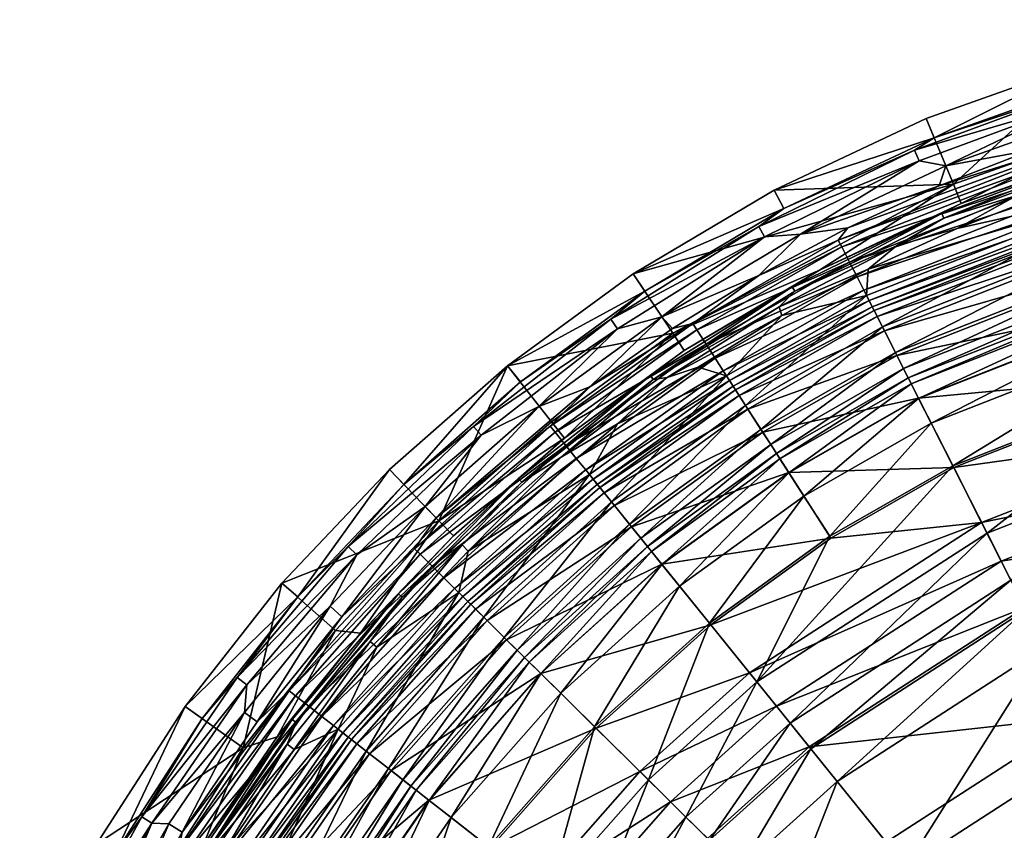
# Model space of a CAD drawing. Header units: centimetres. Extents: x -55.8 to 25, y -15.6 to 14.4.
# Tile 255 of 256: x -54.5 to -45.8, y 7 to 14.1. Entities that reach past the tile are written whole.
import ezdxf

# ---------------------------------------------------------------- set-up
doc = ezdxf.new("R2010")
doc.units = ezdxf.units.CM
doc.layers.add('4557', color=7, linetype='Continuous', true_color=0x8d073a)

msp = doc.modelspace()

# ---------------------------------------------------------------- meshes
at = {"layer": '4557', "color": 254, "true_color": 0xcad1ee}
mesh = msp.add_polyface(dxfattribs=at)
corners = [(-44.7689, 13.1764, 51.5506), (-44.7766, 13.2356, 51.504), (-45.6031, 12.9719, 51.504), (-42.3807, 13.6466, 51.5506), (-46.9619, 11.5111, 53.5342), (-44.5226, 12.3177, 55.9555), (-44.5616, 12.4538, 53.5342), (-42.2985, 12.8994, 53.5342), (-44.5778, 12.5103, 52.2929), (-46.9885, 11.5634, 52.2929), (-42.3049, 12.9578, 52.2929), (-44.5881, 12.546, 51.988), (-42.309, 12.9947, 51.988), (-44.6046, 12.6036, 51.8521), (-42.3155, 13.0543, 51.8521), (-44.6327, 12.7017, 51.7391), (-42.3267, 13.1557, 51.7391), (-44.6688, 12.8275, 51.6653), (-42.341, 13.2859, 51.6653), (-44.709, 12.9676, 51.625), (-42.3569, 13.4307, 51.625), (-44.75, 13.1108, 51.5833), (-42.3732, 13.5788, 51.5833), (-47.0053, 11.5966, 51.988), (-47.0324, 11.65, 51.8521), (-47.0785, 11.7411, 51.7391), (-47.1377, 11.8578, 51.6653), (-43.8561, 13.0518, 50.9875), (-44.6519, 12.9287, 50.909), (-43.561, 13.1914, 50.909), (-44.6652, 12.8462, 50.9875), (-45.7328, 12.5746, 50.909), (-45.4685, 12.59, 50.9875), (-45.4685, 12.59, 50.9875), (-44.6183, 12.6513, 51.0409), (-46.2614, 12.2831, 50.9875), (-44.6652, 12.8462, 50.9875), (-42.321, 13.1036, 51.0409), (-44.5332, 12.3549, 51.1971), (-46.9154, 11.4192, 51.1971), (-44.9865, 13.3187, 51.36), (-43.9442, 13.4471, 51.504), (-43.5481, 13.6708, 51.36), (-44.7766, 13.2356, 51.504), (-45.6031, 12.9719, 51.504), (-44.8841, 12.977, 50.716), (-43.5153, 13.4996, 50.08), (-43.481, 13.3204, 50.716), (-44.9365, 13.1517, 50.08), (-46.2243, 12.5012, 50.716), (-44.8841, 12.977, 50.716), (-45.0416, 12.9136, 50.7586), (-46.2243, 12.5012, 50.716), (-43.6661, 13.2689, 50.7586), (-43.481, 13.3204, 50.716), (-44.6519, 12.9287, 50.909), (-43.6575, 13.2269, 50.8413), (-43.561, 13.1914, 50.909), (-45.0288, 12.8727, 50.8413), (-45.7328, 12.5746, 50.909), (-46.3784, 12.3742, 50.8413), (-43.6328, 14.1133, 50.2592), (-45.0634, 13.5755, 50.8952), (-43.5984, 13.9341, 50.8952), (-45.1157, 13.7503, 50.2592), (-43.7877, 13.8609, 50.9979), (-45.0634, 13.5755, 50.8952), (-45.2219, 13.4904, 50.9979), (-43.5984, 13.9341, 50.8952), (-43.767, 13.7599, 51.197), (-44.9865, 13.3187, 51.36), (-43.5481, 13.6708, 51.36), (-45.1911, 13.392, 51.197), (-45.1157, 13.7503, 50.2592), (-44.9365, 13.1517, 50.08), (-46.2939, 12.6699, 50.08), (-43.6328, 14.1133, 50.2592), (-43.5153, 13.4996, 50.08)]
mesh.append_faces([[corners[k] for k in face] for face in [(0, 1, 2), (3, 1, 0), (4, 5, 6), (7, 8, 6), (9, 6, 8), (10, 11, 8), (12, 13, 11), (14, 15, 13), (16, 17, 15), (18, 19, 17), (20, 21, 19), (22, 0, 21), (23, 8, 11), (24, 11, 13), (25, 13, 15), (26, 15, 17), (27, 28, 29), (30, 28, 27), (30, 31, 28), (32, 31, 30), (33, 34, 35), (36, 34, 33), (36, 37, 34), (37, 38, 34), (39, 34, 38), (40, 41, 42), (40, 43, 41), (40, 44, 43), (45, 46, 47), (45, 48, 46), (49, 48, 45), (50, 51, 52), (50, 53, 51), (54, 53, 50), (55, 56, 57), (55, 58, 56), (59, 58, 55), (60, 51, 58), (58, 53, 56), (53, 58, 51), (61, 62, 63), (64, 62, 61), (65, 66, 67), (65, 68, 66), (69, 70, 71), (72, 70, 69), (67, 69, 65), (69, 67, 72), (73, 74, 75), (76, 74, 73), (76, 77, 74)]], dxfattribs={"color": 254})
mesh = msp.add_polyface(dxfattribs=at)
corners = [(-47.3019, 12.1815, 51.5506), (-47.2192, 12.289, 51.504), (-47.9991, 11.8716, 51.504), (-44.7689, 13.1764, 51.5506), (-46.419, 12.6562, 51.504), (-45.6031, 12.9719, 51.504), (-44.6046, 12.6036, 51.8521), (-47.0785, 11.7411, 51.7391), (-47.0324, 11.65, 51.8521), (-44.6327, 12.7017, 51.7391), (-47.1377, 11.8578, 51.6653), (-44.6688, 12.8275, 51.6653), (-47.2036, 11.9878, 51.625), (-44.709, 12.9676, 51.625), (-47.271, 12.1206, 51.5833), (-44.75, 13.1108, 51.5833), (-46.2614, 12.2831, 50.9875), (-45.7328, 12.5746, 50.909), (-45.4685, 12.59, 50.9875), (-46.7923, 12.1294, 50.909), (-47.0391, 11.9262, 50.9875), (-47.0391, 11.9262, 50.9875), (-44.6183, 12.6513, 51.0409), (-47.0548, 11.6943, 51.0409), (-46.2614, 12.2831, 50.9875), (-46.3603, 12.831, 51.36), (-45.6031, 12.9719, 51.504), (-44.9865, 13.3187, 51.36), (-46.419, 12.6562, 51.504), (-47.633, 12.2325, 51.36), (-47.2192, 12.289, 51.504), (-46.2243, 12.5012, 50.716), (-46.2939, 12.6699, 50.08), (-44.9365, 13.1517, 50.08), (-47.4657, 11.9174, 50.716), (-48.7527, 11.364, 50.08), (-47.4657, 11.9174, 50.716), (-46.3953, 12.4136, 50.7586), (-47.7046, 11.7711, 50.7586), (-46.2243, 12.5012, 50.716), (-45.0416, 12.9136, 50.7586), (-45.7328, 12.5746, 50.909), (-46.3784, 12.3742, 50.8413), (-45.0288, 12.8727, 50.8413), (-46.7923, 12.1294, 50.909), (-47.6838, 11.7337, 50.8413), (-45.1157, 13.7503, 50.2592), (-46.4625, 13.0788, 50.8952), (-45.0634, 13.5755, 50.8952), (-46.5321, 13.2475, 50.2592), (-47.8641, 12.6198, 50.2592), (-47.7784, 12.4588, 50.8952), (-46.4625, 13.0788, 50.8952), (-45.2219, 13.4904, 50.9979), (-45.0634, 13.5755, 50.8952), (-46.6333, 12.9691, 50.9979), (-47.7784, 12.4588, 50.8952), (-47.9984, 12.2992, 50.9979), (-45.1911, 13.392, 51.197), (-46.3603, 12.831, 51.36), (-44.9865, 13.3187, 51.36), (-46.5927, 12.8743, 51.197), (-47.633, 12.2325, 51.36), (-47.9483, 12.2091, 51.197), (-46.5321, 13.2475, 50.2592), (-46.2939, 12.6699, 50.08), (-47.8641, 12.6198, 50.2592), (-45.1157, 13.7503, 50.2592)]
mesh.append_faces([[corners[k] for k in face] for face in [(0, 1, 2), (3, 1, 0), (3, 4, 1), (3, 5, 4), (6, 7, 8), (9, 10, 7), (11, 12, 10), (12, 11, 13), (13, 14, 12), (14, 13, 15), (15, 0, 14), (0, 15, 3), (16, 17, 18), (16, 19, 17), (20, 19, 16), (21, 22, 23), (24, 22, 21), (25, 26, 27), (25, 28, 26), (29, 28, 25), (29, 30, 28), (31, 32, 33), (34, 32, 31), (34, 35, 32), (36, 37, 38), (39, 37, 36), (39, 40, 37), (41, 42, 43), (44, 42, 41), (44, 45, 42), (45, 37, 42), (37, 45, 38), (40, 42, 37), (46, 47, 48), (49, 47, 46), (50, 47, 49), (50, 51, 47), (52, 53, 54), (52, 55, 53), (56, 55, 52), (56, 57, 55), (58, 59, 60), (61, 59, 58), (61, 62, 59), (63, 62, 61), (57, 61, 55), (61, 57, 63), (55, 58, 53), (58, 55, 61), (64, 65, 66), (67, 65, 64)]], dxfattribs={"color": 254})
mesh = msp.add_polyface(dxfattribs=at)
corners = [(-48.5773, 11.4505, 51.5506), (-49.4792, 10.8941, 51.504), (-49.825, 10.5497, 51.5506), (-48.7539, 11.4058, 51.504), (-47.9991, 11.8716, 51.504), (-47.3019, 12.1815, 51.5506), (-46.8979, 11.3847, 55.9555), (-48.1705, 10.8184, 53.5342), (-48.0939, 10.6992, 55.9555), (-46.9619, 11.5111, 53.5342), (-48.2023, 10.8677, 52.2929), (-46.9885, 11.5634, 52.2929), (-48.2224, 10.899, 51.988), (-47.0053, 11.5966, 51.988), (-48.2548, 10.9494, 51.8521), (-47.0324, 11.65, 51.8521), (-48.3101, 11.0352, 51.7391), (-47.0785, 11.7411, 51.7391), (-48.3809, 11.1453, 51.6653), (-47.1377, 11.8578, 51.6653), (-48.4597, 11.2678, 51.625), (-47.2036, 11.9878, 51.625), (-48.5403, 11.3931, 51.5833), (-47.271, 12.1206, 51.5833), (-49.6885, 10.3806, 51.625), (-49.7821, 10.4966, 51.5833), (-47.7971, 11.5206, 50.9875), (-48.8021, 10.9761, 50.909), (-47.8191, 11.5953, 50.909), (-48.5307, 11.0679, 50.9875), (-49.2356, 10.5705, 50.9875), (-48.5307, 11.0679, 50.9875), (-48.2817, 10.9911, 51.0409), (-49.2356, 10.5705, 50.9875), (-47.7971, 11.5206, 50.9875), (-47.0548, 11.6943, 51.0409), (-48.1148, 10.7318, 51.1971), (-46.9154, 11.4192, 51.1971), (-47.9792, 10.5209, 51.4463), (-47.633, 12.2325, 51.36), (-47.9991, 11.8716, 51.504), (-47.2192, 12.289, 51.504), (-48.849, 11.5093, 51.36), (-48.7539, 11.4058, 51.504), (-49.4792, 10.8941, 51.504), (-49.925, 10.7231, 51.36), (-48.6519, 11.2119, 50.716), (-48.7527, 11.364, 50.08), (-47.4657, 11.9174, 50.716), (-49.7016, 10.4449, 50.716), (-48.6519, 11.2119, 50.716), (-48.9474, 10.993, 50.7586), (-49.7016, 10.4449, 50.716), (-47.7046, 11.7711, 50.7586), (-47.4657, 11.9174, 50.716), (-47.8191, 11.5953, 50.909), (-48.9228, 10.9579, 50.8413), (-47.6838, 11.7337, 50.8413), (-48.8021, 10.9761, 50.909), (-49.0978, 11.8848, 50.2592), (-47.7784, 12.4588, 50.8952), (-47.8641, 12.6198, 50.2592), (-48.997, 11.7327, 50.8952), (-48.997, 11.7327, 50.8952), (-47.9984, 12.2992, 50.9979), (-47.7784, 12.4588, 50.8952), (-49.2941, 11.488, 50.9979), (-47.9483, 12.2091, 51.197), (-48.849, 11.5093, 51.36), (-47.633, 12.2325, 51.36), (-49.235, 11.4035, 51.197), (-49.925, 10.7231, 51.36), (-49.0978, 11.8848, 50.2592), (-48.7527, 11.364, 50.08), (-50.2007, 11.0794, 50.2592), (-46.2939, 12.6699, 50.08), (-47.8641, 12.6198, 50.2592)]
mesh.append_faces([[corners[k] for k in face] for face in [(0, 1, 2), (0, 3, 1), (0, 4, 3), (5, 4, 0), (6, 7, 8), (9, 10, 7), (11, 12, 10), (13, 14, 12), (15, 16, 14), (17, 18, 16), (19, 20, 18), (21, 22, 20), (22, 21, 23), (23, 0, 22), (0, 23, 5), (24, 18, 20), (25, 20, 22), (2, 22, 0), (26, 27, 28), (29, 27, 26), (30, 27, 29), (31, 32, 33), (34, 32, 31), (34, 35, 32), (35, 36, 32), (37, 38, 36), (39, 40, 41), (42, 40, 39), (42, 43, 40), (42, 44, 43), (45, 44, 42), (46, 47, 48), (49, 47, 46), (50, 51, 52), (50, 53, 51), (54, 53, 50), (55, 56, 57), (58, 56, 55), (56, 53, 57), (53, 56, 51), (59, 60, 61), (59, 62, 60), (63, 64, 65), (63, 66, 64), (67, 68, 69), (70, 68, 67), (70, 71, 68), (66, 67, 64), (67, 66, 70), (72, 73, 74), (72, 75, 73), (76, 75, 72)]], dxfattribs={"color": 254})
mesh = msp.add_polyface(dxfattribs=at)
corners = [(-46.2901, 10.1859, 63.0446), (-44.0031, 10.5063, 64.1208), (-44.152, 11.0256, 63.0446), (-46.5989, 10.7949, 60.6775), (-44.3403, 11.682, 60.6775), (-46.789, 11.1699, 58.3248), (-44.4562, 12.0862, 58.3248), (-46.8979, 11.3847, 55.9555), (-44.5226, 12.3177, 55.9555), (-46.9619, 11.5111, 53.5342), (-44.5616, 12.4538, 53.5342), (-46.9885, 11.5634, 52.2929), (-44.5778, 12.5103, 52.2929), (-47.0053, 11.5966, 51.988), (-44.5881, 12.546, 51.988), (-47.0324, 11.65, 51.8521), (-47.9636, 10.4967, 58.3248), (-47.7361, 10.1431, 60.6775), (-48.0939, 10.6992, 55.9555), (-48.1705, 10.8184, 53.5342), (-48.2023, 10.8677, 52.2929), (-48.2224, 10.899, 51.988), (-48.2548, 10.9494, 51.8521), (-48.3101, 11.0352, 51.7391), (-47.0785, 11.7411, 51.7391), (-48.3809, 11.1453, 51.6653), (-47.1377, 11.8578, 51.6653), (-48.4597, 11.2678, 51.625), (-47.2036, 11.9878, 51.625), (-47.0391, 11.9262, 50.9875), (-47.8191, 11.5953, 50.909), (-46.7923, 12.1294, 50.909), (-47.7971, 11.5206, 50.9875), (-47.0391, 11.9262, 50.9875), (-47.0548, 11.6943, 51.0409), (-47.7971, 11.5206, 50.9875), (-44.6183, 12.6513, 51.0409), (-46.9154, 11.4192, 51.1971), (-44.5332, 12.3549, 51.1971), (-46.802, 11.1956, 51.4463), (-44.4641, 12.1139, 51.4463), (-46.7305, 11.0545, 51.7539), (-44.4205, 11.9618, 51.7539), (-46.689, 10.9728, 52.5359), (-44.3953, 11.8737, 52.5359), (-46.6629, 10.9211, 53.7526), (-44.3793, 11.818, 53.7526), (-46.5977, 10.7925, 56.1136), (-44.3395, 11.6795, 56.1136), (-46.4872, 10.5747, 58.4061), (-44.2722, 11.4447, 58.4061), (-46.2983, 10.2021, 60.6666), (-44.157, 11.0431, 60.6666), (-48.1148, 10.7318, 51.1971), (-47.9792, 10.5209, 51.4463), (-47.8936, 10.3878, 51.7539), (-47.844, 10.3108, 52.5359), (-47.8127, 10.2621, 53.7526), (-47.7347, 10.1409, 56.1136), (-47.8191, 11.5953, 50.909), (-47.6838, 11.7337, 50.8413), (-46.7923, 12.1294, 50.909)]
mesh.append_faces([[corners[k] for k in face] for face in [(0, 1, 2), (2, 3, 0), (3, 2, 4), (4, 5, 3), (5, 4, 6), (6, 7, 5), (7, 6, 8), (8, 9, 7), (10, 11, 9), (12, 13, 11), (14, 15, 13), (3, 16, 17), (16, 3, 5), (5, 18, 16), (18, 5, 7), (19, 7, 9), (20, 9, 11), (21, 11, 13), (22, 13, 15), (23, 15, 24), (25, 24, 26), (27, 26, 28), (29, 30, 31), (32, 30, 29), (33, 34, 35), (36, 37, 34), (38, 39, 37), (39, 38, 40), (40, 41, 39), (41, 40, 42), (42, 43, 41), (43, 42, 44), (44, 45, 43), (45, 44, 46), (46, 47, 45), (47, 46, 48), (48, 49, 47), (49, 48, 50), (50, 51, 49), (51, 50, 52), (53, 34, 37), (54, 37, 39), (39, 55, 54), (55, 39, 41), (41, 56, 55), (56, 41, 43), (43, 57, 56), (57, 43, 45), (45, 58, 57), (58, 45, 47), (59, 60, 61)]], dxfattribs={"color": 254})
mesh = msp.add_polyface(dxfattribs=at)
corners = [(-49.825, 10.5497, 51.5506), (-50.8253, 9.7446, 51.504), (-51.0145, 9.4748, 51.5506), (-49.4792, 10.8941, 51.504), (-50.4801, 8.9461, 53.5342), (-49.264, 9.8545, 55.9555), (-49.3529, 9.9647, 53.5342), (-50.5219, 8.9873, 52.2929), (-49.3898, 10.0104, 52.2929), (-50.5483, 9.0135, 51.988), (-49.4131, 10.0393, 51.988), (-50.5909, 9.0556, 51.8521), (-49.4507, 10.086, 51.8521), (-50.6634, 9.1274, 51.7391), (-49.5148, 10.1654, 51.7391), (-50.7565, 9.2195, 51.6653), (-49.597, 10.2673, 51.6653), (-50.8601, 9.3219, 51.625), (-49.6885, 10.3806, 51.625), (-50.966, 9.4267, 51.5833), (-49.7821, 10.4966, 51.5833), (-49.7309, 10.2778, 50.909), (-50.5439, 9.4534, 50.9875), (-50.5965, 9.5078, 50.909), (-49.2356, 10.5705, 50.9875), (-50.5439, 9.4534, 50.9875), (-49.4819, 10.1246, 51.0409), (-50.6262, 9.0905, 51.0409), (-49.2356, 10.5705, 50.9875), (-50.4069, 8.8736, 51.1971), (-49.2882, 9.8846, 51.1971), (-50.8253, 9.7446, 51.504), (-49.925, 10.7231, 51.36), (-50.9217, 9.8444, 51.36), (-49.4792, 10.8941, 51.504), (-50.8006, 9.7191, 50.08), (-49.7016, 10.4449, 50.716), (-50.6738, 9.5879, 50.716), (-49.8158, 10.5872, 50.08), (-50.6738, 9.5879, 50.716), (-50.1031, 10.0908, 50.7586), (-51.1542, 9.0796, 50.7586), (-49.7016, 10.4449, 50.716), (-48.9474, 10.993, 50.7586), (-49.7309, 10.2778, 50.909), (-50.0751, 10.0584, 50.8413), (-48.9228, 10.9579, 50.8413), (-50.5965, 9.5078, 50.909), (-51.123, 9.0504, 50.8413), (-51.108, 10.0372, 50.8952), (-50.2007, 11.0794, 50.2592), (-51.2347, 10.1684, 50.2592), (-48.997, 11.7327, 50.8952), (-49.0978, 11.8848, 50.2592), (-50.0865, 10.9371, 50.8952), (-50.0865, 10.9371, 50.8952), (-49.2941, 11.488, 50.9979), (-48.997, 11.7327, 50.8952), (-50.4992, 10.5473, 50.9979), (-51.108, 10.0372, 50.8952), (-51.595, 9.4931, 50.9979), (-50.4316, 10.4694, 51.197), (-49.925, 10.7231, 51.36), (-49.235, 11.4035, 51.197), (-50.9217, 9.8444, 51.36), (-51.5198, 9.4225, 51.197), (-51.2347, 10.1684, 50.2592), (-52.0382, 9.0523, 50.8952), (-51.108, 10.0372, 50.8952), (-51.2347, 10.1684, 50.2592), (-50.8006, 9.7191, 50.08), (-52.1765, 9.1714, 50.2592), (-50.2007, 11.0794, 50.2592), (-49.8158, 10.5872, 50.08), (-48.7527, 11.364, 50.08)]
mesh.append_faces([[corners[k] for k in face] for face in [(0, 1, 2), (0, 3, 1), (4, 5, 6), (7, 6, 8), (9, 8, 10), (11, 10, 12), (13, 12, 14), (15, 14, 16), (16, 17, 15), (17, 16, 18), (18, 19, 17), (19, 18, 20), (20, 2, 19), (2, 20, 0), (21, 22, 23), (22, 21, 24), (25, 26, 27), (28, 26, 25), (29, 26, 30), (31, 32, 33), (32, 31, 34), (35, 36, 37), (36, 35, 38), (39, 40, 41), (42, 40, 39), (42, 43, 40), (44, 45, 46), (47, 45, 44), (47, 48, 45), (48, 40, 45), (43, 45, 40), (49, 50, 51), (50, 52, 53), (50, 54, 52), (50, 49, 54), (55, 56, 57), (55, 58, 56), (59, 58, 55), (59, 60, 58), (61, 62, 63), (61, 64, 62), (65, 64, 61), (60, 61, 58), (61, 60, 65), (58, 63, 56), (63, 58, 61), (66, 67, 68), (69, 70, 71), (72, 70, 69), (72, 73, 70), (72, 74, 73)]], dxfattribs={"color": 254})
mesh = msp.add_polyface(dxfattribs=at)
corners = [(-47.3667, 9.5688, 63.0446), (-48.8487, 9.3398, 60.6775), (-48.4199, 8.8085, 63.0446), (-47.7361, 10.1431, 60.6775), (-49.9093, 8.3813, 60.6775), (-49.1127, 9.667, 58.3248), (-47.9636, 10.4967, 58.3248), (-49.264, 9.8545, 55.9555), (-48.0939, 10.6992, 55.9555), (-50.2082, 8.677, 58.3248), (-49.3529, 9.9647, 53.5342), (-48.1705, 10.8184, 53.5342), (-49.3898, 10.0104, 52.2929), (-48.2023, 10.8677, 52.2929), (-49.4131, 10.0393, 51.988), (-48.2224, 10.899, 51.988), (-49.4507, 10.086, 51.8521), (-48.2548, 10.9494, 51.8521), (-49.5148, 10.1654, 51.7391), (-48.3101, 11.0352, 51.7391), (-49.597, 10.2673, 51.6653), (-48.3809, 11.1453, 51.6653), (-49.6885, 10.3806, 51.625), (-48.4597, 11.2678, 51.625), (-49.7821, 10.4966, 51.5833), (-48.5403, 11.3931, 51.5833), (-49.825, 10.5497, 51.5506), (-49.2356, 10.5705, 50.9875), (-49.7309, 10.2778, 50.909), (-48.8021, 10.9761, 50.909), (-49.2356, 10.5705, 50.9875), (-48.2817, 10.9911, 51.0409), (-49.4819, 10.1246, 51.0409), (-49.2882, 9.8846, 51.1971), (-48.1148, 10.7318, 51.1971), (-49.1308, 9.6895, 51.4463), (-47.9792, 10.5209, 51.4463), (-49.0314, 9.5663, 51.7539), (-47.8936, 10.3878, 51.7539), (-48.9739, 9.495, 52.5359), (-47.844, 10.3108, 52.5359), (-50.1162, 8.586, 51.7539), (-50.0511, 8.5216, 52.5359), (-48.9375, 9.45, 53.7526), (-47.8127, 10.2621, 53.7526), (-50.0099, 8.4809, 53.7526), (-48.847, 9.3378, 56.1136), (-47.7347, 10.1409, 56.1136), (-49.9075, 8.3795, 56.1136), (-48.6936, 9.1477, 58.4061), (-47.6026, 9.9355, 58.4061), (-48.4313, 8.8226, 60.6666), (-47.3765, 9.5841, 60.6666), (-48.015, 8.3067, 62.9117), (-49.7339, 8.2077, 58.4061), (-49.4369, 7.9139, 60.6666), (-49.7016, 10.4449, 50.716), (-49.8158, 10.5872, 50.08), (-48.7527, 11.364, 50.08), (-49.7309, 10.2778, 50.909), (-48.9228, 10.9579, 50.8413), (-48.8021, 10.9761, 50.909), (-50.0751, 10.0584, 50.8413), (-48.9474, 10.993, 50.7586)]
mesh.append_faces([[corners[k] for k in face] for face in [(0, 1, 2), (1, 0, 3), (4, 2, 1), (3, 5, 1), (5, 3, 6), (6, 7, 5), (7, 6, 8), (9, 1, 5), (8, 10, 7), (10, 8, 11), (11, 12, 10), (12, 11, 13), (13, 14, 12), (14, 13, 15), (15, 16, 14), (16, 15, 17), (17, 18, 16), (18, 17, 19), (19, 20, 18), (20, 19, 21), (21, 22, 20), (23, 24, 22), (25, 26, 24), (27, 28, 29), (30, 31, 32), (31, 33, 32), (33, 31, 34), (34, 35, 33), (35, 34, 36), (36, 37, 35), (37, 36, 38), (38, 39, 37), (39, 38, 40), (41, 35, 37), (42, 37, 39), (40, 43, 39), (43, 40, 44), (45, 39, 43), (44, 46, 43), (46, 44, 47), (48, 43, 46), (47, 49, 46), (49, 47, 50), (50, 51, 49), (51, 50, 52), (52, 53, 51), (54, 46, 49), (55, 49, 51), (56, 57, 58), (59, 60, 61), (62, 63, 60)]], dxfattribs={"color": 254})
mesh = msp.add_polyface(dxfattribs=at)
corners = [(-43.4768, 8.6712, 65.3884), (-45.6686, 8.96, 64.8823), (-45.1825, 8.0012, 65.3884), (-43.7731, 9.7045, 64.8823), (-45.8746, 9.3662, 64.5443), (-43.8987, 10.1423, 64.5443), (-46.0458, 9.7039, 64.1208), (-44.0031, 10.5063, 64.1208), (-46.2901, 10.1859, 63.0446), (-44.1273, 5.9196, 66.3347), (-46.1399, 5.983, 65.814), (-45.4161, 5.0861, 66.3347), (-44.6484, 6.9476, 65.814), (-47.6827, 6.1784, 65.3884), (-46.843, 5.3476, 65.814), (-46.8817, 6.9023, 65.3884), (-47.5567, 7.7388, 64.8823), (-47.8428, 8.0933, 64.5443), (-48.0805, 8.388, 64.1208), (-48.4199, 8.8085, 63.0446), (-47.3667, 9.5688, 63.0446), (-47.7361, 10.1431, 60.6775), (-46.5989, 10.7949, 60.6775), (-44.157, 11.0431, 60.6666), (-45.9986, 9.6108, 62.9117), (-46.2983, 10.2021, 60.6666), (-43.9743, 10.4059, 62.9117), (-45.7894, 9.1983, 63.7945), (-43.8468, 9.9613, 63.7945), (-45.6587, 8.9404, 64.0984), (-43.7671, 9.6834, 64.0984), (-45.4922, 8.6121, 64.3587), (-43.6656, 9.3296, 64.3587), (-45.0565, 7.7526, 64.7988), (-46.5977, 10.7925, 56.1136), (-47.6026, 9.9355, 58.4061), (-47.7347, 10.1409, 56.1136), (-46.4872, 10.5747, 58.4061), (-47.3765, 9.5841, 60.6666), (-48.015, 8.3067, 62.9117), (-47.7245, 7.9468, 63.7945), (-47.543, 7.7218, 64.0984), (-47.3118, 7.4353, 64.3587), (-48.2027, 5.1671, 64.7988), (-46.7066, 6.6854, 64.7988), (-45.9745, 5.7781, 65.2186), (-44.5293, 6.7127, 65.2186), (-47.2847, 4.4484, 65.2186), (-45.2018, 4.8205, 65.7811), (-43.9729, 5.6153, 65.7811)]
mesh.append_faces([[corners[k] for k in face] for face in [(0, 1, 2), (3, 4, 1), (4, 3, 5), (5, 6, 4), (6, 5, 7), (7, 8, 6), (9, 10, 11), (10, 9, 12), (10, 13, 14), (13, 10, 15), (12, 15, 10), (15, 12, 2), (2, 16, 15), (16, 2, 1), (1, 17, 16), (17, 1, 4), (4, 18, 17), (18, 4, 6), (6, 19, 18), (6, 20, 19), (8, 21, 20), (21, 8, 22), (20, 6, 8), (23, 24, 25), (24, 23, 26), (26, 27, 24), (27, 26, 28), (28, 29, 27), (29, 28, 30), (30, 31, 29), (32, 33, 31), (34, 35, 36), (35, 34, 37), (37, 38, 35), (38, 37, 25), (39, 38, 25), (39, 25, 24), (24, 40, 39), (40, 24, 27), (27, 41, 40), (41, 27, 29), (29, 42, 41), (42, 29, 31), (43, 42, 44), (31, 44, 42), (44, 31, 33), (33, 45, 44), (45, 33, 46), (47, 44, 45), (46, 48, 45), (48, 46, 49)]], dxfattribs={"color": 254})
mesh = msp.add_polyface(dxfattribs=at)
corners = [(-51.0145, 9.4748, 51.5506), (-51.6504, 8.8784, 51.504), (-52.1125, 8.2282, 51.5506), (-50.8253, 9.7446, 51.504), (-48.8487, 9.3398, 60.6775), (-50.2082, 8.677, 58.3248), (-49.9093, 8.3813, 60.6775), (-49.1127, 9.667, 58.3248), (-50.3794, 8.8464, 55.9555), (-49.264, 9.8545, 55.9555), (-50.4801, 8.9461, 53.5342), (-49.3529, 9.9647, 53.5342), (-50.5219, 8.9873, 52.2929), (-51.5669, 7.801, 52.2929), (-49.3898, 10.0104, 52.2929), (-50.5483, 9.0135, 51.988), (-49.4131, 10.0393, 51.988), (-50.5909, 9.0556, 51.8521), (-49.4507, 10.086, 51.8521), (-50.6634, 9.1274, 51.7391), (-51.5962, 7.8239, 51.988), (-51.6433, 7.8609, 51.8521), (-51.7237, 7.9238, 51.7391), (-49.5148, 10.1654, 51.7391), (-50.7565, 9.2195, 51.6653), (-51.8268, 8.0045, 51.6653), (-51.9415, 8.0943, 51.625), (-50.8601, 9.3219, 51.625), (-52.0588, 8.1861, 51.5833), (-50.966, 9.4267, 51.5833), (-50.5439, 9.4534, 50.9875), (-50.6262, 9.0905, 51.0409), (-51.3459, 8.6115, 50.9875), (-49.4819, 10.1246, 51.0409), (-50.4069, 8.8736, 51.1971), (-51.4396, 7.7013, 51.1971), (-49.2882, 9.8846, 51.1971), (-50.2287, 8.6973, 51.4463), (-49.1308, 9.6895, 51.4463), (-50.1162, 8.586, 51.7539), (-49.0314, 9.5663, 51.7539), (-50.0511, 8.5216, 52.5359), (-48.9739, 9.495, 52.5359), (-50.0099, 8.4809, 53.7526), (-48.9375, 9.45, 53.7526), (-49.9075, 8.3795, 56.1136), (-48.847, 9.3378, 56.1136), (-49.7339, 8.2077, 58.4061), (-51.4865, 8.7347, 50.716), (-51.1542, 9.0796, 50.7586), (-52.0865, 7.9782, 50.7586), (-50.6738, 9.5879, 50.716), (-51.4028, 8.6614, 50.909), (-51.123, 9.0504, 50.8413), (-50.5965, 9.5078, 50.909), (-52.0525, 7.9522, 50.8413), (-50.1031, 10.0908, 50.7586), (-52.0382, 9.0523, 50.8952), (-51.595, 9.4931, 50.9979), (-51.108, 10.0372, 50.8952), (-52.5671, 8.3446, 50.9979), (-51.5198, 9.4225, 51.197), (-51.7548, 8.9699, 51.36), (-50.9217, 9.8444, 51.36), (-52.4851, 8.2821, 51.197), (-51.3459, 8.6115, 50.9875), (-50.5965, 9.5078, 50.909), (-50.5439, 9.4534, 50.9875), (-51.4028, 8.6614, 50.909), (-50.9217, 9.8444, 51.36), (-51.6504, 8.8784, 51.504), (-50.8253, 9.7446, 51.504), (-51.7548, 8.9699, 51.36), (-52.3938, 7.9562, 51.504), (-51.4865, 8.7347, 50.716), (-50.8006, 9.7191, 50.08), (-50.6738, 9.5879, 50.716), (-51.7083, 8.7576, 50.08), (-52.0382, 9.0523, 50.8952), (-52.1765, 9.1714, 50.2592), (-53.0237, 8.0918, 50.2592), (-51.2347, 10.1684, 50.2592), (-52.1765, 9.1714, 50.2592), (-50.8006, 9.7191, 50.08), (-51.7083, 8.7576, 50.08)]
mesh.append_faces([[corners[k] for k in face] for face in [(0, 1, 2), (0, 3, 1), (4, 5, 6), (7, 8, 5), (8, 7, 9), (9, 10, 8), (11, 12, 10), (13, 10, 12), (14, 15, 12), (16, 17, 15), (18, 19, 17), (20, 12, 15), (21, 15, 17), (22, 17, 19), (23, 24, 19), (25, 19, 24), (26, 24, 27), (28, 27, 29), (29, 2, 28), (2, 29, 0), (30, 31, 32), (33, 34, 31), (35, 31, 34), (36, 37, 34), (37, 36, 38), (38, 39, 37), (40, 41, 39), (42, 43, 41), (44, 45, 43), (46, 47, 45), (48, 49, 50), (51, 49, 48), (52, 53, 54), (55, 49, 53), (56, 53, 49), (57, 58, 59), (57, 60, 58), (61, 62, 63), (64, 62, 61), (60, 61, 58), (61, 60, 64), (65, 66, 67), (66, 65, 68), (69, 70, 71), (70, 72, 73), (70, 69, 72), (74, 75, 76), (75, 74, 77), (78, 79, 80), (78, 81, 79), (82, 83, 84)]], dxfattribs={"color": 254})
mesh = msp.add_polyface(dxfattribs=at)
corners = [(-49.9254, 6.5158, 64.1208), (-51.1716, 5.661, 63.0446), (-50.7095, 5.3809, 64.1208), (-50.3508, 6.8489, 63.0446), (-51.7555, 6.0149, 60.6775), (-50.8884, 7.2698, 60.6775), (-49.9093, 8.3813, 60.6775), (-51.2195, 7.529, 58.3248), (-50.2082, 8.677, 58.3248), (-51.4091, 7.6775, 55.9555), (-50.3794, 8.8464, 55.9555), (-51.5207, 7.7648, 53.5342), (-50.4801, 8.9461, 53.5342), (-51.5669, 7.801, 52.2929), (-50.5219, 8.9873, 52.2929), (-51.5962, 7.8239, 51.988), (-50.5483, 9.0135, 51.988), (-51.6433, 7.8609, 51.8521), (-50.5909, 9.0556, 51.8521), (-51.7237, 7.9238, 51.7391), (-50.6634, 9.1274, 51.7391), (-51.8268, 8.0045, 51.6653), (-50.7565, 9.2195, 51.6653), (-51.9415, 8.0943, 51.625), (-50.8601, 9.3219, 51.625), (-52.0588, 8.1861, 51.5833), (-52.115, 6.2329, 58.3248), (-52.321, 6.3578, 55.9555), (-52.4421, 6.4312, 53.5342), (-52.4923, 6.4616, 52.2929), (-51.3459, 8.6115, 50.9875), (-51.6824, 7.8915, 51.0409), (-52.0683, 7.7152, 50.9875), (-50.6262, 9.0905, 51.0409), (-51.4396, 7.7013, 51.1971), (-50.4069, 8.8736, 51.1971), (-51.2422, 7.5468, 51.4463), (-50.2287, 8.6973, 51.4463), (-51.1176, 7.4492, 51.7539), (-50.1162, 8.586, 51.7539), (-51.0455, 7.3928, 52.5359), (-50.0511, 8.5216, 52.5359), (-50.9999, 7.3571, 53.7526), (-50.0099, 8.4809, 53.7526), (-50.8864, 7.2682, 56.1136), (-49.9075, 8.3795, 56.1136), (-50.6941, 7.1177, 58.4061), (-52.3541, 6.3778, 51.1971), (-52.1397, 6.2478, 51.4463), (-52.0044, 6.1658, 51.7539), (-51.926, 6.1183, 52.5359), (-51.8765, 6.0883, 53.7526), (-51.7532, 6.0136, 56.1136), (-51.5444, 5.887, 58.4061), (-51.1871, 5.6704, 60.6666), (-50.3651, 6.8601, 60.6666), (-50.6202, 5.3267, 62.9117), (-51.4028, 8.6614, 50.909), (-52.0525, 7.9522, 50.8413), (-51.123, 9.0504, 50.8413), (-51.1542, 9.0796, 50.7586), (-52.0865, 7.9782, 50.7586), (-51.4028, 8.6614, 50.909), (-51.3459, 8.6115, 50.9875), (-52.0683, 7.7152, 50.9875), (-51.7083, 8.7576, 50.08), (-51.4865, 8.7347, 50.716), (-52.2186, 7.8265, 50.716)]
mesh.append_faces([[corners[k] for k in face] for face in [(0, 1, 2), (1, 0, 3), (3, 4, 1), (4, 3, 5), (6, 7, 5), (8, 9, 7), (9, 8, 10), (10, 11, 9), (11, 10, 12), (12, 13, 11), (14, 15, 13), (16, 17, 15), (18, 19, 17), (20, 21, 19), (22, 23, 21), (24, 25, 23), (5, 26, 4), (26, 5, 7), (27, 7, 9), (28, 9, 11), (29, 11, 13), (30, 31, 32), (30, 33, 31), (33, 34, 31), (35, 36, 34), (36, 35, 37), (37, 38, 36), (38, 37, 39), (39, 40, 38), (41, 42, 40), (43, 44, 42), (45, 46, 44), (47, 31, 34), (48, 34, 36), (36, 49, 48), (49, 36, 38), (38, 50, 49), (50, 38, 40), (40, 51, 50), (51, 40, 42), (42, 52, 51), (52, 42, 44), (44, 53, 52), (53, 44, 46), (46, 54, 53), (54, 46, 55), (55, 56, 54), (57, 58, 59), (60, 58, 61), (62, 63, 64), (65, 66, 67)]], dxfattribs={"color": 254})
mesh = msp.add_polyface(dxfattribs=at)
corners = [(-52.1125, 8.2282, 51.5506), (-53.0507, 6.9894, 51.504), (-53.0849, 6.8209, 51.5506), (-52.3938, 7.9562, 51.504), (-51.6504, 8.8784, 51.504), (-52.5241, 6.4809, 51.988), (-51.5669, 7.801, 52.2929), (-51.5962, 7.8239, 51.988), (-52.5753, 6.512, 51.8521), (-51.6433, 7.8609, 51.8521), (-52.6626, 6.5649, 51.7391), (-51.7237, 7.9238, 51.7391), (-52.7746, 6.6327, 51.6653), (-51.8268, 8.0045, 51.6653), (-52.8991, 6.7083, 51.625), (-51.9415, 8.0943, 51.625), (-53.0265, 6.7855, 51.5833), (-52.0588, 8.1861, 51.5833), (-52.7068, 6.7756, 50.9875), (-51.6824, 7.8915, 51.0409), (-52.6178, 6.5377, 51.0409), (-52.0683, 7.7152, 50.9875), (-52.3541, 6.3778, 51.1971), (-52.8656, 6.8743, 50.716), (-52.0865, 7.9782, 50.7586), (-52.8903, 6.8067, 50.7586), (-52.2186, 7.8265, 50.716), (-51.4865, 8.7347, 50.716), (-52.1292, 7.7603, 50.909), (-52.0525, 7.9522, 50.8413), (-51.4028, 8.6614, 50.909), (-52.8538, 6.7843, 50.8413), (-52.7711, 6.8155, 50.909), (-52.8752, 7.9859, 50.8952), (-52.5671, 8.3446, 50.9979), (-52.0382, 9.0523, 50.8952), (-53.4051, 7.1233, 50.9979), (-53.6427, 6.7929, 50.8952), (-52.4851, 8.2821, 51.197), (-52.5054, 8.0388, 51.36), (-51.7548, 8.9699, 51.36), (-53.3173, 7.0692, 51.197), (-53.1686, 7.0626, 51.36), (-52.1292, 7.7603, 50.909), (-52.7068, 6.7756, 50.9875), (-52.7711, 6.8155, 50.909), (-52.0683, 7.7152, 50.9875), (-51.4028, 8.6614, 50.909), (-53.0507, 6.9894, 51.504), (-52.5054, 8.0388, 51.36), (-53.1686, 7.0626, 51.36), (-52.3938, 7.9562, 51.504), (-51.7548, 8.9699, 51.36), (-52.515, 7.729, 50.08), (-52.8656, 6.8743, 50.716), (-53.2759, 6.5435, 50.08), (-52.2186, 7.8265, 50.716), (-51.7083, 8.7576, 50.08), (-53.6427, 6.7929, 50.8952), (-53.0237, 8.0918, 50.2592), (-53.8007, 6.8842, 50.2592), (-52.8752, 7.9859, 50.8952), (-52.0382, 9.0523, 50.8952), (-53.8007, 6.8842, 50.2592), (-52.515, 7.729, 50.08), (-53.2759, 6.5435, 50.08), (-53.0237, 8.0918, 50.2592), (-52.1765, 9.1714, 50.2592), (-51.7083, 8.7576, 50.08)]
mesh.append_faces([[corners[k] for k in face] for face in [(0, 1, 2), (0, 3, 1), (0, 4, 3), (5, 6, 7), (7, 8, 5), (8, 7, 9), (9, 10, 8), (10, 9, 11), (11, 12, 10), (12, 11, 13), (13, 14, 12), (14, 13, 15), (15, 16, 14), (16, 15, 17), (17, 2, 16), (2, 17, 0), (18, 19, 20), (21, 19, 18), (19, 22, 20), (23, 24, 25), (26, 24, 23), (27, 24, 26), (28, 29, 30), (28, 31, 29), (32, 31, 28), (31, 24, 29), (24, 31, 25), (33, 34, 35), (33, 36, 34), (37, 36, 33), (38, 39, 40), (41, 39, 38), (41, 42, 39), (36, 38, 34), (38, 36, 41), (43, 44, 45), (43, 46, 44), (47, 46, 43), (48, 49, 50), (51, 49, 48), (51, 52, 49), (53, 54, 55), (53, 56, 54), (57, 56, 53), (58, 59, 60), (61, 59, 58), (62, 59, 61), (63, 64, 65), (66, 64, 63), (67, 64, 66), (67, 68, 64)]], dxfattribs={"color": 254})
mesh = msp.add_polyface(dxfattribs=at)
corners = [(-46.8817, 6.9023, 65.3884), (-48.4469, 6.9344, 64.8823), (-47.6827, 6.1784, 65.3884), (-47.5567, 7.7388, 64.8823), (-49.2686, 6.0016, 64.8823), (-48.4222, 5.3389, 65.3884), (-48.7707, 7.2548, 64.5443), (-47.8428, 8.0933, 64.5443), (-49.0398, 7.5211, 64.1208), (-48.0805, 8.388, 64.1208), (-49.6272, 6.2824, 64.5443), (-49.9254, 6.5158, 64.1208), (-49.4239, 7.9011, 63.0446), (-48.4199, 8.8085, 63.0446), (-50.3508, 6.8489, 63.0446), (-49.9093, 8.3813, 60.6775), (-50.8884, 7.2698, 60.6775), (-50.3858, 5.1846, 64.5443), (-50.7095, 5.3809, 64.1208), (-51.2195, 7.529, 58.3248), (-50.2082, 8.677, 58.3248), (-51.0455, 7.3928, 52.5359), (-50.1162, 8.586, 51.7539), (-50.0511, 8.5216, 52.5359), (-50.9999, 7.3571, 53.7526), (-50.0099, 8.4809, 53.7526), (-50.8864, 7.2682, 56.1136), (-49.9075, 8.3795, 56.1136), (-50.6941, 7.1177, 58.4061), (-49.7339, 8.2077, 58.4061), (-48.6936, 9.1477, 58.4061), (-49.4369, 7.9139, 60.6666), (-50.3651, 6.8601, 60.6666), (-48.4313, 8.8226, 60.6666), (-48.9656, 7.4476, 62.9117), (-48.015, 8.3067, 62.9117), (-49.8431, 6.4514, 62.9117), (-48.6368, 7.1223, 63.7945), (-47.7245, 7.9468, 63.7945), (-49.479, 6.1663, 63.7945), (-48.4313, 6.919, 64.0984), (-47.543, 7.7218, 64.0984), (-48.1696, 6.6601, 64.3587), (-47.3118, 7.4353, 64.3587), (-48.2027, 5.1671, 64.7988), (-48.9615, 5.7612, 64.3587), (-49.2513, 5.9881, 64.0984), (-50.6202, 5.3267, 62.9117), (-50.2247, 5.0869, 63.7945), (-49.9775, 4.9371, 64.0984)]
mesh.append_faces([[corners[k] for k in face] for face in [(0, 1, 2), (1, 0, 3), (2, 4, 5), (4, 2, 1), (3, 6, 1), (6, 3, 7), (7, 8, 6), (8, 7, 9), (1, 10, 4), (10, 1, 6), (6, 11, 10), (11, 6, 8), (9, 12, 8), (12, 9, 13), (8, 14, 11), (14, 8, 12), (13, 15, 12), (12, 16, 14), (16, 12, 15), (17, 4, 10), (18, 10, 11), (19, 15, 20), (21, 22, 23), (24, 23, 25), (26, 25, 27), (28, 27, 29), (30, 31, 29), (29, 32, 28), (32, 29, 31), (33, 34, 31), (34, 33, 35), (31, 36, 32), (36, 31, 34), (35, 37, 34), (37, 35, 38), (34, 39, 36), (39, 34, 37), (38, 40, 37), (40, 38, 41), (41, 42, 40), (42, 41, 43), (44, 42, 43), (40, 45, 46), (45, 40, 42), (42, 44, 45), (37, 46, 39), (46, 37, 40), (47, 32, 36), (36, 48, 47), (48, 36, 39), (49, 39, 46)]], dxfattribs={"color": 254})
mesh = msp.add_polyface(dxfattribs=at)
corners = [(-53.0849, 6.8209, 51.5506), (-53.6184, 5.9894, 51.504), (-53.8991, 5.2722, 51.5506), (-53.0507, 6.9894, 51.504), (-52.8648, 4.8066, 58.3248), (-51.7555, 6.0149, 60.6775), (-52.115, 6.2329, 58.3248), (-51.2195, 7.529, 58.3248), (-52.321, 6.3578, 55.9555), (-53.0845, 4.9055, 55.9555), (-51.4091, 7.6775, 55.9555), (-52.4421, 6.4312, 53.5342), (-53.2136, 4.9636, 53.5342), (-51.5207, 7.7648, 53.5342), (-52.4923, 6.4616, 52.2929), (-53.2671, 4.9877, 52.2929), (-51.5669, 7.801, 52.2929), (-52.5241, 6.4809, 51.988), (-53.301, 5.003, 51.988), (-53.3557, 5.0276, 51.8521), (-52.5753, 6.512, 51.8521), (-53.4487, 5.0695, 51.7391), (-52.6626, 6.5649, 51.7391), (-53.5681, 5.1232, 51.6653), (-52.7746, 6.6327, 51.6653), (-53.701, 5.183, 51.625), (-52.8991, 6.7083, 51.625), (-53.8368, 5.2442, 51.5833), (-53.0265, 6.7855, 51.5833), (-53.2585, 5.8037, 50.9875), (-52.6178, 6.5377, 51.0409), (-53.4009, 5.048, 51.0409), (-52.7068, 6.7756, 50.9875), (-53.1197, 4.9214, 51.1971), (-52.3541, 6.3778, 51.1971), (-51.4396, 7.7013, 51.1971), (-52.1397, 6.2478, 51.4463), (-52.8911, 4.8185, 51.4463), (-52.7468, 4.7535, 51.7539), (-52.0044, 6.1658, 51.7539), (-52.6633, 4.7159, 52.5359), (-51.926, 6.1183, 52.5359), (-52.6105, 4.6921, 53.7526), (-51.8765, 6.0883, 53.7526), (-52.8903, 6.8067, 50.7586), (-53.4246, 5.8895, 50.716), (-52.8656, 6.8743, 50.716), (-54.0952, 4.3393, 50.7586), (-53.3257, 5.8384, 50.909), (-52.8538, 6.7843, 50.8413), (-52.7711, 6.8155, 50.909), (-54.0551, 4.3243, 50.8413), (-53.6427, 6.7929, 50.8952), (-54.1036, 5.8513, 50.9979), (-53.4051, 7.1233, 50.9979), (-54.3076, 5.4992, 50.8952), (-53.3173, 7.0692, 51.197), (-53.7417, 6.0531, 51.36), (-53.1686, 7.0626, 51.36), (-54.0108, 5.8061, 51.197), (-54.2238, 5.0217, 51.36), (-52.7711, 6.8155, 50.909), (-53.2585, 5.8037, 50.9875), (-53.3257, 5.8384, 50.909), (-52.7068, 6.7756, 50.9875), (-53.6184, 5.9894, 51.504), (-53.7417, 6.0531, 51.36), (-54.0959, 4.9679, 51.504), (-53.1686, 7.0626, 51.36), (-53.0507, 6.9894, 51.504), (-53.2759, 6.5435, 50.08), (-53.4246, 5.8895, 50.716), (-53.9048, 5.3166, 50.08), (-52.8656, 6.8743, 50.716), (-54.3076, 5.4992, 50.8952), (-53.8007, 6.8842, 50.2592), (-54.4738, 5.5745, 50.2592), (-53.6427, 6.7929, 50.8952), (-53.8007, 6.8842, 50.2592), (-53.9048, 5.3166, 50.08), (-54.4738, 5.5745, 50.2592), (-53.2759, 6.5435, 50.08)]
mesh.append_faces([[corners[k] for k in face] for face in [(0, 1, 2), (0, 3, 1), (4, 5, 6), (7, 8, 6), (9, 6, 8), (10, 11, 8), (12, 8, 11), (13, 14, 11), (15, 11, 14), (16, 17, 14), (18, 14, 17), (19, 17, 20), (21, 20, 22), (23, 22, 24), (24, 25, 23), (25, 24, 26), (26, 27, 25), (27, 26, 28), (28, 2, 27), (2, 28, 0), (29, 30, 31), (32, 30, 29), (33, 30, 34), (35, 36, 34), (37, 34, 36), (38, 36, 39), (40, 39, 41), (42, 41, 43), (44, 45, 46), (47, 45, 44), (48, 49, 50), (48, 51, 49), (51, 44, 49), (52, 53, 54), (55, 53, 52), (56, 57, 58), (59, 57, 56), (59, 60, 57), (53, 56, 54), (56, 53, 59), (61, 62, 63), (61, 64, 62), (65, 66, 67), (65, 68, 66), (69, 68, 65), (70, 71, 72), (70, 73, 71), (74, 75, 76), (77, 75, 74), (78, 79, 80), (78, 81, 79)]], dxfattribs={"color": 254})

doc.saveas('drawing.dxf')
